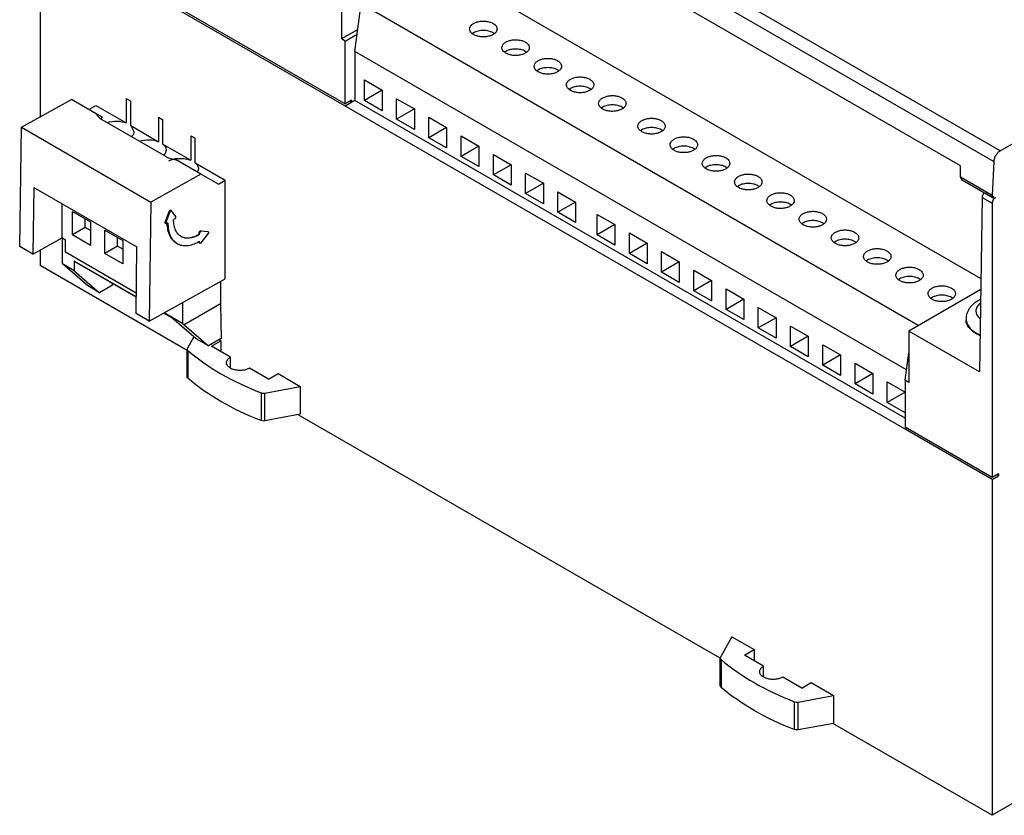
# Model space of a CAD drawing. Header units: millimetres. Extents: x 25 to 197, y 70 to 241.
# Tile 1 of 23: x 25 to 135, y 70 to 159. Entities that reach past the tile are written whole.
import ezdxf

# ---------------------------------------------------------------- set-up
doc = ezdxf.new("R2010")
doc.units = ezdxf.units.MM
doc.header["$LTSCALE"] = 20.234425
doc.layers.get('0').update_dxf_attribs({"linetype": 'CONTINUOUS'})

msp = doc.modelspace()

# ---------------------------------------------------------------- linework, layer by layer
at = {"color": 7, "linetype": 'Continuous'}
for p, q in [((134.69, 144.07), (28.62, 205.3)), ((27.91, 204.12), (133.98, 142.89)), ((130.26, 142.41), (31.41, 199.48)), ((27.73, 168.94), (61.71, 149.32)), ((27.73, 168.7), (27.73, 147.86)), ((61.6, 149.13), (27.73, 168.7)), ((71.5, 165.09), (132.54, 129.85)), ((62.78, 155.16), (63.49, 160.46)), ((125.56, 124.63), (63.49, 160.46)), ((61.3, 159.9), (61.3, 156.54)), ((63.1, 157.54), (61.3, 156.54)), ((61.71, 156.3), (63.04, 157.07)), ((61.71, 156.3), (61.3, 156.54)), ((61.71, 149.32), (61.71, 156.3)), ((62.78, 155.16), (62.78, 149.69)), ((124.24, 119.67), (62.78, 155.16)), ((63.86, 149.69), (63.86, 151.97)), ((63.86, 151.97), (65.84, 150.83)), ((65.84, 150.83), (63.86, 149.69)), ((65.84, 150.83), (65.84, 148.55)), ((134.69, 144.07), (146.87, 151.1)), ((25.66, 146.71), (31.23, 149.81)), ((34, 148.21), (31.23, 149.81)), ((37.34, 149.91), (37.34, 147.18)), ((37.34, 149.91), (37.83, 149.62)), ((37.83, 146.89), (37.83, 149.62)), ((62.41, 149.73), (61.71, 149.32)), ((62.78, 149.69), (61.71, 149.06)), ((62.41, 149.49), (62.2, 149.61)), ((62.41, 149.73), (62.41, 149.47)), ((124.09, 114.29), (62.78, 149.69)), ((65.84, 148.55), (63.86, 149.69)), ((67.45, 147.61), (67.45, 149.89)), ((67.45, 149.89), (69.43, 148.75)), ((33.17, 148.69), (33.95, 149.13)), ((33.95, 149.13), (37.34, 147.18)), ((34.22, 148.08), (34, 148.21)), ((34.22, 147.89), (34.22, 148.08)), ((34.68, 147.82), (34.22, 148.08)), ((124.09, 113.06), (61.6, 149.13)), ((69.43, 148.75), (67.45, 147.61)), ((69.43, 148.75), (69.43, 146.47)), ((34.45, 147.69), (34.68, 147.82)), ((34.6, 147.58), (41.78, 143.43)), ((40.93, 147.83), (40.93, 145.1)), ((40.93, 147.83), (41.42, 147.55)), ((41.42, 144.82), (41.42, 147.55)), ((69.43, 146.47), (67.45, 147.61)), ((71.04, 145.54), (71.04, 147.82)), ((71.04, 147.82), (73.02, 146.68)), ((25.46, 133.42), (25.66, 146.71)), ((25.66, 146.71), (40.09, 138.38)), ((37.83, 146.89), (38.19, 146.23)), ((37.83, 146.89), (40.93, 145.1)), ((73.02, 146.68), (71.04, 145.54)), ((73.02, 146.68), (73.02, 144.4)), ((41.42, 144.82), (44.52, 143.03)), ((44.52, 145.76), (44.52, 143.03)), ((44.52, 145.76), (45.01, 145.48)), ((45.01, 142.75), (45.01, 145.48)), ((73.02, 144.4), (71.04, 145.54)), ((74.64, 143.46), (74.64, 145.75)), ((74.64, 145.75), (76.61, 144.6)), ((41.78, 144.16), (41.67, 143.78)), ((76.61, 144.6), (74.64, 143.46)), ((76.61, 144.6), (76.61, 142.32)), ((45.65, 141.48), (42.88, 143.08)), ((45.01, 142.75), (48.37, 140.81)), ((76.61, 142.32), (74.64, 143.46)), ((78.23, 141.39), (78.23, 143.67)), ((78.23, 143.67), (80.2, 142.53)), ((133.98, 142.89), (133.81, 139.11)), ((45.37, 142.08), (45.26, 141.71)), ((80.2, 142.53), (78.23, 141.39)), ((80.2, 142.53), (80.2, 140.25)), ((81.82, 139.32), (81.82, 141.6)), ((81.82, 141.6), (83.8, 140.46)), ((130.26, 141.16), (130.26, 142.41)), ((45.65, 141.48), (40.09, 138.38)), ((47.6, 140.36), (45.65, 141.48)), ((47.6, 140.36), (48.37, 140.81)), ((48.37, 129.82), (48.37, 140.81)), ((80.2, 140.25), (78.23, 141.39)), ((83.8, 140.46), (81.82, 139.32)), ((83.8, 140.46), (83.8, 138.18)), ((133.81, 139.11), (130.26, 141.16)), ((130.26, 141.16), (130.37, 140.9)), ((130.37, 140.9), (133.92, 138.86)), ((27.04, 140), (26.93, 132.58)), ((27.04, 140), (38.53, 133.37)), ((83.8, 138.18), (81.82, 139.32)), ((85.41, 137.24), (85.41, 139.52)), ((85.41, 139.52), (87.39, 138.38)), ((133.05, 139.52), (133.98, 138.98)), ((40.09, 138.38), (39.89, 125.1)), ((87.39, 138.38), (85.41, 137.24)), ((87.39, 138.38), (87.39, 136.1)), ((132.67, 138.89), (132.38, 119.46)), ((132.67, 138.89), (133.79, 138.24)), ((133.79, 138.24), (133.79, 107.71)), ((133.81, 139.11), (133.92, 138.86)), ((133.92, 138.86), (134.18, 138.88)), ((30.19, 134.39), (30.19, 138.19)), ((31.34, 134.72), (31.34, 137.33)), ((31.34, 137.33), (33.36, 136.17)), ((41.67, 136.15), (42.13, 137.34)), ((42.2, 137.3), (41.74, 136.11)), ((42.2, 137.3), (42.13, 137.34)), ((42.37, 137.42), (42.3, 137.46)), ((42.38, 137.4), (42.37, 137.42)), ((42.85, 136.75), (42.38, 137.4)), ((87.39, 136.1), (85.41, 137.24)), ((32.76, 135.53), (32.76, 136.51)), ((33.36, 136.17), (33.36, 133.55)), ((41.74, 136.11), (41.67, 136.15)), ((41.97, 136.06), (41.83, 135.98)), ((42.75, 136.51), (42.61, 136.43)), ((89.78, 137), (91.76, 135.86)), ((89.78, 134.72), (89.78, 137)), ((32.76, 135.53), (31.34, 134.72)), ((33.36, 135.19), (32.76, 135.53)), ((34.93, 132.64), (34.93, 135.26)), ((34.93, 135.26), (36.95, 134.09)), ((41.75, 135.97), (41.68, 136.01)), ((41.75, 135.97), (41.83, 135.98)), ((45.44, 134.79), (45.44, 134.96)), ((45.51, 134.92), (45.44, 134.96)), ((45.51, 134.75), (45.51, 134.92)), ((45.67, 135.12), (45.6, 135.16)), ((45.6, 135.16), (46.4, 135.09)), ((46.47, 135.04), (45.67, 135.12)), ((46.47, 135.04), (46.4, 135.09)), ((46.4, 135.09), (46.42, 135.08)), ((46.49, 135.04), (46.47, 135.04)), ((91.76, 135.86), (89.78, 134.72)), ((91.76, 135.86), (91.76, 133.58)), ((93.38, 134.93), (95.35, 133.79)), ((93.38, 132.65), (93.38, 134.93)), ((26.93, 132.58), (30.19, 134.39)), ((30.19, 134.39), (30.55, 134.18)), ((30.23, 132.3), (30.23, 134.36)), ((30.55, 132.8), (30.55, 134.18)), ((33.36, 133.55), (31.34, 134.72)), ((36.35, 133.46), (36.35, 134.44)), ((36.95, 134.09), (36.95, 131.48)), ((45.51, 134.75), (45.44, 134.79)), ((45.44, 133.89), (45.44, 134.02)), ((45.47, 133.82), (45.44, 133.89)), ((45.51, 133.85), (45.44, 133.89)), ((45.54, 133.78), (45.47, 133.82)), ((45.51, 133.85), (45.51, 134.02)), ((45.51, 133.85), (45.54, 133.78)), ((45.67, 133.84), (46.47, 134.83)), ((91.76, 133.58), (89.78, 134.72)), ((26.93, 132.58), (25.46, 133.42)), ((27.73, 133.02), (27.73, 131.3)), ((38.45, 128.24), (30.55, 132.8)), ((36.35, 133.46), (34.93, 132.64)), ((36.95, 133.11), (36.35, 133.46)), ((38.42, 125.95), (38.53, 133.37)), ((95.35, 133.79), (93.38, 132.65)), ((95.35, 133.79), (95.35, 131.51)), ((96.97, 132.85), (98.94, 131.71)), ((96.97, 130.57), (96.97, 132.85)), ((30.22, 131.49), (30.23, 132.3)), ((31.54, 131.79), (31.54, 130.73)), ((31.67, 131.68), (31.54, 131.79)), ((38.45, 127.81), (31.54, 131.79)), ((38.45, 127.77), (31.67, 131.68)), ((36.95, 131.48), (34.93, 132.64)), ((95.35, 131.51), (93.38, 132.65)), ((98.94, 131.71), (96.97, 130.57)), ((98.94, 131.71), (98.94, 129.43)), ((44.11, 121.84), (27.73, 131.3)), ((33, 129.07), (30.22, 131.49)), ((31.54, 130.73), (30.22, 131.49)), ((31.54, 130.73), (34.37, 128.28)), ((98.94, 129.43), (96.97, 130.57)), ((100.56, 130.78), (102.53, 129.64)), ((100.56, 128.5), (100.56, 130.78)), ((39.89, 125.1), (48.37, 129.82)), ((47.85, 129.53), (47.85, 127.03)), ((102.53, 129.64), (100.56, 128.5)), ((102.53, 129.64), (102.53, 127.36)), ((34.37, 128.28), (33, 129.07)), ((35.79, 129.1), (34.37, 128.28)), ((35.79, 129.1), (35.79, 129.31)), ((102.53, 127.36), (100.56, 128.5)), ((104.15, 128.71), (106.13, 127.56)), ((104.15, 126.42), (104.15, 128.71)), ((132.52, 128.64), (124.5, 124.01)), ((106.13, 127.56), (104.15, 126.42)), ((106.13, 127.56), (106.13, 125.28)), ((42.67, 126.65), (42.69, 126.63)), ((42.69, 126.63), (42.69, 126.66)), ((43.6, 127.16), (43.6, 124.83)), ((47.85, 127.03), (43.77, 124.68)), ((47.85, 127.03), (47.89, 123.17)), ((106.13, 125.28), (104.15, 126.42)), ((107.74, 126.63), (109.72, 125.49)), ((107.74, 124.35), (107.74, 126.63)), ((39.89, 125.1), (38.42, 125.95)), ((42.42, 125.48), (41.51, 126)), ((43.6, 124.83), (41.54, 126.02)), ((45.12, 123.14), (42.42, 125.48)), ((109.72, 125.49), (107.74, 124.35)), ((109.72, 125.49), (109.72, 123.21)), ((130.89, 125.34), (130.89, 125.26)), ((43.6, 124.83), (43.77, 124.68)), ((43.77, 124.68), (46.48, 122.35)), ((109.72, 123.21), (107.74, 124.35)), ((111.34, 124.56), (113.31, 123.42)), ((111.34, 122.28), (111.34, 124.56)), ((132.38, 119.46), (124.5, 124.01)), ((124.5, 124.01), (124.5, 118.28)), ((44.85, 123.37), (44.14, 122.09)), ((46.48, 122.35), (45.12, 123.14)), ((47.89, 123.17), (46.48, 122.35)), ((46.82, 122.32), (47.88, 122.93)), ((47.68, 123.05), (47.88, 122.93)), ((47.88, 122.93), (47.88, 121.71)), ((113.31, 123.42), (111.34, 122.28)), ((113.31, 123.42), (113.31, 121.14)), ((44.14, 122.09), (44.11, 122)), ((44.11, 118.9), (44.11, 122)), ((44.2, 121.84), (44.2, 118.74)), ((48.94, 121.1), (46.82, 122.32)), ((113.31, 121.14), (111.34, 122.28)), ((114.93, 122.48), (116.9, 121.34)), ((114.93, 120.2), (114.93, 122.48)), ((48.94, 119.89), (48.94, 121.1)), ((116.9, 121.34), (114.93, 120.2)), ((116.9, 121.34), (116.9, 119.06)), ((124.09, 118.52), (124.5, 121.59)), ((53.18, 118.65), (51.06, 119.87)), ((116.9, 119.06), (114.93, 120.2)), ((118.52, 120.41), (120.5, 119.27)), ((118.52, 118.13), (118.52, 120.41)), ((53.18, 118.65), (54.24, 119.26)), ((54.24, 119.26), (56.72, 117.83)), ((120.5, 119.27), (118.52, 118.13)), ((120.5, 119.27), (120.5, 116.99)), ((124.5, 118.28), (124.09, 118.52)), ((124.09, 118.52), (124.09, 113.31)), ((52.78, 117.1), (56.72, 117.83)), ((56.72, 117.83), (56.72, 114.73)), ((120.5, 116.99), (118.52, 118.13)), ((122.11, 118.34), (124.09, 117.2)), ((122.11, 116.05), (122.11, 118.34)), ((52.35, 117.13), (52.35, 114.03)), ((52.78, 114), (52.78, 117.1)), ((124.09, 117.2), (122.11, 116.05)), ((124.09, 114.91), (122.11, 116.05)), ((56.72, 114.73), (52.78, 114)), ((103.49, 87.56), (56.5, 114.69)), ((133.79, 107.71), (124.09, 113.31)), ((124.3, 113.19), (124.09, 113.06)), ((133.79, 107.46), (124.09, 113.06)), ((134.5, 108.11), (133.79, 107.71)), ((133.79, 107.46), (134.5, 107.87)), ((134.5, 107.87), (134.29, 107.99)), ((134.5, 108.11), (134.5, 107.87)), ((133.79, 107.46), (133.79, 70.07)), ((104.8, 89.95), (103.54, 87.67)), ((104.8, 89.95), (107.28, 88.52)), ((106.21, 87.91), (107.28, 88.52)), ((108.34, 86.68), (106.21, 87.91)), ((107.28, 88.52), (107.28, 87.29)), ((103.54, 87.67), (103.51, 87.59)), ((103.51, 84.48), (103.51, 87.59)), ((103.6, 87.42), (103.6, 84.32)), ((108.34, 85.47), (108.34, 86.68)), ((112.58, 84.23), (110.46, 85.46)), ((112.58, 84.23), (113.64, 84.84)), ((113.64, 84.84), (116.11, 83.42)), ((112.18, 82.68), (116.11, 83.42)), ((116.11, 83.42), (116.11, 80.31)), ((111.74, 82.72), (111.74, 79.62)), ((112.18, 79.58), (112.18, 82.68)), ((116.11, 80.31), (112.18, 79.58)), ((133.79, 70.07), (116.06, 80.3)), ((152.71, 80.99), (133.79, 70.07))]:
    msp.add_line(p, q, dxfattribs=at)
for centre, radius, start, end in [((76.61, 156.22), 1.17, 126.604, 127.904), ((80.2, 154.14), 1.17, 126.604, 127.904), ((83.79, 152.07), 1.17, 126.604, 127.904), ((87.38, 150), 1.17, 126.604, 127.904), ((90.98, 147.92), 1.17, 126.604, 127.904), ((95.35, 145.4), 1.17, 126.604, 127.904), ((40.87, 144.26), 0.935, 323.3426, 328.9611), ((98.94, 143.32), 1.17, 126.604, 127.904), ((43.34, 140.09), 3.15, 99.086, 101.7819), ((102.53, 141.25), 1.17, 126.604, 127.904), ((106.12, 139.18), 1.17, 126.604, 127.904), ((109.71, 137.1), 1.17, 126.604, 127.904), ((113.31, 135.03), 1.17, 126.604, 127.904), ((43.19, 137.96), 4.58, 299.2517, 300.0523), ((43.15, 138.03), 4.65, 300.0513, 300.4987), ((116.9, 132.96), 1.17, 126.604, 127.904), ((120.49, 130.88), 1.17, 126.604, 127.904), ((124.08, 128.81), 1.17, 126.604, 127.904), ((127.67, 126.73), 1.17, 126.604, 127.904), ((134.11, 124.09), 3.79, 115.1332, 119.9563), ((133.62, 125.72), 1.81, 129.6002, 132.8434), ((132.14, 125.34), 1.25, 179.9832, 187.0581)]:
    msp.add_arc(centre, radius, start, end, dxfattribs=at)
for centre, major_axis, ratio, start_param, end_param in [((36.18, 148.46), (2.23, -0.03), 0.567179, -2.915517, -2.347763), ((43.36, 144.31), (2.23, -0.03), 0.567179, -2.347763, -1.78001), ((133.03, 139.09), (0.256, 0.429), 0.56719, 1.041238, 2.364609)]:
    msp.add_ellipse(centre, major_axis=major_axis, ratio=ratio, start_param=start_param, end_param=end_param, dxfattribs=at)
for points, knots in [([(75.59, 157.65), (75.59, 157.74), (75.64, 157.93), (75.85, 158.16), (76.16, 158.35), (76.54, 158.48), (76.97, 158.54), (77.41, 158.53), (77.82, 158.44), (78.08, 158.34), (78.19, 158.27)], [0, 0, 0, 0, 0.086924, 0.186394, 0.303787, 0.437597, 0.582095, 0.72938, 0.871202, 1, 1, 1, 1]), ([(78.19, 158.27), (78.26, 158.23), (78.38, 158.15), (78.53, 158), (78.62, 157.83), (78.64, 157.71), (78.64, 157.65)], [0, 0, 0, 0, 0.289399, 0.54913, 0.782315, 1, 1, 1, 1]), ([(76.04, 157.03), (75.97, 157.07), (75.85, 157.15), (75.7, 157.3), (75.61, 157.47), (75.59, 157.59), (75.59, 157.65)], [0, 0, 0, 0, 0.289399, 0.54913, 0.782315, 1, 1, 1, 1]), ([(76.04, 157.23), (76.03, 157.23), (75.98, 157.2), (75.94, 157.17), (75.91, 157.15)], [0, 0, 0, 0, 0.255795, 1, 1, 1, 1]), ([(78.64, 157.65), (78.64, 157.56), (78.59, 157.37), (78.38, 157.14), (78.07, 156.95), (77.69, 156.82), (77.26, 156.76), (76.82, 156.77), (76.41, 156.86), (76.15, 156.96), (76.04, 157.03)], [0, 0, 0, 0, 0.086924, 0.186394, 0.303787, 0.437597, 0.582095, 0.72938, 0.871202, 1, 1, 1, 1]), ([(78.19, 157.23), (78.04, 157.32), (77.68, 157.45), (77.12, 157.51), (76.55, 157.45), (76.19, 157.32), (76.04, 157.23)], [0, 0, 0, 0, 0.237253, 0.500001, 0.762748, 1, 1, 1, 1]), ([(78.35, 157.13), (78.34, 157.14), (78.29, 157.18), (78.23, 157.21), (78.19, 157.23)], [0, 0, 0, 0, 0.242612, 1, 1, 1, 1]), ([(79.18, 155.58), (79.18, 155.66), (79.24, 155.85), (79.44, 156.09), (79.75, 156.28), (80.13, 156.4), (80.56, 156.46), (81, 156.45), (81.42, 156.37), (81.67, 156.26), (81.78, 156.2)], [0, 0, 0, 0, 0.086924, 0.186394, 0.303787, 0.437597, 0.582095, 0.72938, 0.871202, 1, 1, 1, 1]), ([(81.78, 156.2), (81.85, 156.16), (81.97, 156.08), (82.12, 155.92), (82.21, 155.75), (82.23, 155.63), (82.23, 155.58)], [0, 0, 0, 0, 0.289399, 0.54913, 0.782315, 1, 1, 1, 1]), ([(79.63, 154.95), (79.56, 154.99), (79.44, 155.08), (79.3, 155.23), (79.2, 155.4), (79.18, 155.52), (79.18, 155.58)], [0, 0, 0, 0, 0.289399, 0.54913, 0.782315, 1, 1, 1, 1]), ([(79.63, 155.16), (79.62, 155.15), (79.58, 155.13), (79.53, 155.1), (79.5, 155.08)], [0, 0, 0, 0, 0.255795, 1, 1, 1, 1]), ([(82.23, 155.58), (82.23, 155.49), (82.18, 155.3), (81.97, 155.06), (81.66, 154.88), (81.28, 154.75), (80.85, 154.69), (80.41, 154.7), (80, 154.78), (79.74, 154.89), (79.63, 154.95)], [0, 0, 0, 0, 0.086924, 0.186394, 0.303787, 0.437597, 0.582095, 0.72938, 0.871202, 1, 1, 1, 1]), ([(81.78, 155.16), (81.63, 155.25), (81.28, 155.38), (80.71, 155.44), (80.14, 155.38), (79.78, 155.25), (79.63, 155.16)], [0, 0, 0, 0, 0.237253, 0.500001, 0.762748, 1, 1, 1, 1]), ([(81.94, 155.05), (81.93, 155.06), (81.88, 155.1), (81.83, 155.14), (81.78, 155.16)], [0, 0, 0, 0, 0.242612, 1, 1, 1, 1]), ([(82.78, 153.5), (82.78, 153.59), (82.83, 153.78), (83.04, 154.02), (83.34, 154.2), (83.72, 154.33), (84.15, 154.39), (84.59, 154.38), (85.01, 154.29), (85.26, 154.19), (85.38, 154.12)], [0, 0, 0, 0, 0.086924, 0.186394, 0.303787, 0.437597, 0.582095, 0.72938, 0.871202, 1, 1, 1, 1]), ([(85.38, 154.12), (85.44, 154.09), (85.57, 154), (85.71, 153.85), (85.8, 153.68), (85.82, 153.56), (85.82, 153.5)], [0, 0, 0, 0, 0.289399, 0.54913, 0.782315, 1, 1, 1, 1]), ([(83.22, 152.88), (83.15, 152.92), (83.03, 153), (82.89, 153.15), (82.8, 153.32), (82.78, 153.44), (82.78, 153.5)], [0, 0, 0, 0, 0.289399, 0.54913, 0.782315, 1, 1, 1, 1]), ([(83.22, 153.09), (83.21, 153.08), (83.17, 153.06), (83.13, 153.03), (83.1, 153.01)], [0, 0, 0, 0, 0.255795, 1, 1, 1, 1]), ([(85.82, 153.5), (85.82, 153.41), (85.77, 153.22), (85.56, 152.99), (85.26, 152.8), (84.87, 152.67), (84.45, 152.61), (84.01, 152.63), (83.59, 152.71), (83.33, 152.81), (83.22, 152.88)], [0, 0, 0, 0, 0.086924, 0.186394, 0.303787, 0.437597, 0.582095, 0.72938, 0.871202, 1, 1, 1, 1]), ([(85.38, 153.09), (85.22, 153.18), (84.87, 153.3), (84.3, 153.37), (83.73, 153.3), (83.37, 153.18), (83.22, 153.09)], [0, 0, 0, 0, 0.237253, 0.500001, 0.762748, 1, 1, 1, 1]), ([(85.53, 152.98), (85.52, 152.99), (85.47, 153.03), (85.42, 153.06), (85.38, 153.09)], [0, 0, 0, 0, 0.242612, 1, 1, 1, 1]), ([(86.37, 151.43), (86.37, 151.52), (86.42, 151.71), (86.63, 151.94), (86.93, 152.13), (87.32, 152.26), (87.74, 152.32), (88.18, 152.3), (88.6, 152.22), (88.86, 152.12), (88.97, 152.05)], [0, 0, 0, 0, 0.086924, 0.186394, 0.303787, 0.437597, 0.582095, 0.72938, 0.871202, 1, 1, 1, 1]), ([(86.81, 150.81), (86.75, 150.84), (86.63, 150.93), (86.48, 151.08), (86.39, 151.25), (86.37, 151.37), (86.37, 151.43)], [0, 0, 0, 0, 0.289399, 0.54913, 0.782315, 1, 1, 1, 1]), ([(89.42, 151.43), (89.42, 151.34), (89.36, 151.15), (89.16, 150.91), (88.85, 150.73), (88.47, 150.6), (88.04, 150.54), (87.6, 150.55), (87.18, 150.64), (86.93, 150.74), (86.81, 150.81)], [0, 0, 0, 0, 0.086924, 0.186394, 0.303787, 0.437597, 0.582095, 0.72938, 0.871202, 1, 1, 1, 1]), ([(88.97, 152.05), (89.04, 152.01), (89.16, 151.93), (89.3, 151.78), (89.39, 151.61), (89.42, 151.49), (89.42, 151.43)], [0, 0, 0, 0, 0.289399, 0.54913, 0.782315, 1, 1, 1, 1]), ([(86.81, 151.01), (86.8, 151.01), (86.76, 150.98), (86.72, 150.95), (86.69, 150.93)], [0, 0, 0, 0, 0.255795, 1, 1, 1, 1]), ([(88.97, 151.01), (88.82, 151.1), (88.46, 151.23), (87.89, 151.29), (87.32, 151.23), (86.97, 151.1), (86.81, 151.01)], [0, 0, 0, 0, 0.237253, 0.500001, 0.762748, 1, 1, 1, 1]), ([(89.13, 150.91), (89.11, 150.92), (89.06, 150.95), (89.01, 150.99), (88.97, 151.01)], [0, 0, 0, 0, 0.242612, 1, 1, 1, 1]), ([(89.96, 149.35), (89.96, 149.44), (90.01, 149.63), (90.22, 149.87), (90.53, 150.05), (90.91, 150.18), (91.34, 150.24), (91.78, 150.23), (92.19, 150.15), (92.45, 150.04), (92.56, 149.98)], [0, 0, 0, 0, 0.086924, 0.186394, 0.303787, 0.437597, 0.582095, 0.72938, 0.871202, 1, 1, 1, 1]), ([(90.41, 148.73), (90.34, 148.77), (90.22, 148.85), (90.07, 149.01), (89.98, 149.18), (89.96, 149.3), (89.96, 149.35)], [0, 0, 0, 0, 0.289399, 0.54913, 0.782315, 1, 1, 1, 1]), ([(93.01, 149.35), (93.01, 149.27), (92.95, 149.08), (92.75, 148.84), (92.44, 148.65), (92.06, 148.53), (91.63, 148.47), (91.19, 148.48), (90.77, 148.56), (90.52, 148.67), (90.41, 148.73)], [0, 0, 0, 0, 0.086924, 0.186394, 0.303787, 0.437597, 0.582095, 0.72938, 0.871202, 1, 1, 1, 1]), ([(92.56, 148.94), (92.41, 149.03), (92.05, 149.16), (91.48, 149.22), (90.91, 149.16), (90.56, 149.03), (90.41, 148.94)], [0, 0, 0, 0, 0.237253, 0.500001, 0.762748, 1, 1, 1, 1]), ([(92.56, 149.98), (92.63, 149.94), (92.75, 149.85), (92.89, 149.7), (92.99, 149.53), (93.01, 149.41), (93.01, 149.35)], [0, 0, 0, 0, 0.289399, 0.54913, 0.782315, 1, 1, 1, 1]), ([(90.41, 148.94), (90.39, 148.93), (90.35, 148.91), (90.31, 148.88), (90.28, 148.86)], [0, 0, 0, 0, 0.255795, 1, 1, 1, 1]), ([(92.72, 148.83), (92.71, 148.84), (92.66, 148.88), (92.6, 148.92), (92.56, 148.94)], [0, 0, 0, 0, 0.242612, 1, 1, 1, 1]), ([(35.22, 147.24), (35.57, 147.35), (36.29, 147.44), (37.01, 147.31), (37.34, 147.18)], [0, 0, 0, 0, 0.504955, 1, 1, 1, 1]), ([(94.33, 146.83), (94.33, 146.92), (94.38, 147.11), (94.59, 147.35), (94.9, 147.53), (95.28, 147.66), (95.71, 147.72), (96.15, 147.71), (96.56, 147.62), (96.82, 147.52), (96.93, 147.45)], [0, 0, 0, 0, 0.086924, 0.186394, 0.303787, 0.437597, 0.582095, 0.72938, 0.871202, 1, 1, 1, 1]), ([(96.93, 147.45), (97, 147.41), (97.12, 147.33), (97.26, 147.18), (97.36, 147.01), (97.38, 146.89), (97.38, 146.83)], [0, 0, 0, 0, 0.289399, 0.54913, 0.782315, 1, 1, 1, 1]), ([(38.19, 146.23), (38.19, 146.13), (38.14, 145.93), (38.02, 145.75), (37.94, 145.68)], [0, 0, 0, 0, 0.473916, 1, 1, 1, 1]), ([(94.78, 146.21), (94.71, 146.25), (94.59, 146.33), (94.44, 146.48), (94.35, 146.65), (94.33, 146.77), (94.33, 146.83)], [0, 0, 0, 0, 0.289399, 0.54913, 0.782315, 1, 1, 1, 1]), ([(94.78, 146.42), (94.76, 146.41), (94.72, 146.38), (94.68, 146.36), (94.65, 146.33)], [0, 0, 0, 0, 0.255795, 1, 1, 1, 1]), ([(97.38, 146.83), (97.38, 146.74), (97.32, 146.55), (97.12, 146.32), (96.81, 146.13), (96.43, 146), (96, 145.94), (95.56, 145.96), (95.14, 146.04), (94.89, 146.14), (94.78, 146.21)], [0, 0, 0, 0, 0.086924, 0.186394, 0.303787, 0.437597, 0.582095, 0.72938, 0.871202, 1, 1, 1, 1]), ([(96.93, 146.42), (96.78, 146.5), (96.42, 146.63), (95.85, 146.7), (95.28, 146.63), (94.93, 146.5), (94.78, 146.42)], [0, 0, 0, 0, 0.237253, 0.500001, 0.762748, 1, 1, 1, 1]), ([(97.09, 146.31), (97.08, 146.32), (97.03, 146.36), (96.97, 146.39), (96.93, 146.42)], [0, 0, 0, 0, 0.242612, 1, 1, 1, 1]), ([(38.82, 145.17), (39.16, 145.28), (39.88, 145.36), (40.6, 145.24), (40.93, 145.1)], [0, 0, 0, 0, 0.504955, 1, 1, 1, 1]), ([(41.42, 144.82), (41.53, 144.73), (41.71, 144.54), (41.78, 144.28), (41.78, 144.16)], [0, 0, 0, 0, 0.535646, 1, 1, 1, 1]), ([(97.92, 144.76), (97.92, 144.85), (97.97, 145.04), (98.18, 145.27), (98.49, 145.46), (98.87, 145.59), (99.3, 145.65), (99.74, 145.63), (100.16, 145.55), (100.41, 145.44), (100.52, 145.38)], [0, 0, 0, 0, 0.086924, 0.186394, 0.303787, 0.437597, 0.582095, 0.72938, 0.871202, 1, 1, 1, 1]), ([(100.52, 145.38), (100.59, 145.34), (100.71, 145.26), (100.86, 145.11), (100.95, 144.94), (100.97, 144.82), (100.97, 144.76)], [0, 0, 0, 0, 0.289399, 0.54913, 0.782315, 1, 1, 1, 1]), ([(41.62, 143.7), (41.6, 143.68), (41.57, 143.64), (41.54, 143.61), (41.53, 143.6)], [0, 0, 0, 0, 0.744322, 1, 1, 1, 1]), ([(98.37, 144.14), (98.3, 144.17), (98.18, 144.26), (98.03, 144.41), (97.94, 144.58), (97.92, 144.7), (97.92, 144.76)], [0, 0, 0, 0, 0.289399, 0.54913, 0.782315, 1, 1, 1, 1]), ([(98.37, 144.34), (98.36, 144.34), (98.31, 144.31), (98.27, 144.28), (98.24, 144.26)], [0, 0, 0, 0, 0.255795, 1, 1, 1, 1]), ([(100.97, 144.76), (100.97, 144.67), (100.92, 144.48), (100.71, 144.24), (100.4, 144.06), (100.02, 143.93), (99.59, 143.87), (99.15, 143.88), (98.74, 143.96), (98.48, 144.07), (98.37, 144.14)], [0, 0, 0, 0, 0.086924, 0.186394, 0.303787, 0.437597, 0.582095, 0.72938, 0.871202, 1, 1, 1, 1]), ([(100.52, 144.34), (100.37, 144.43), (100.01, 144.56), (99.45, 144.62), (98.88, 144.56), (98.52, 144.43), (98.37, 144.34)], [0, 0, 0, 0, 0.237253, 0.500001, 0.762748, 1, 1, 1, 1]), ([(100.68, 144.24), (100.67, 144.25), (100.62, 144.28), (100.56, 144.32), (100.52, 144.34)], [0, 0, 0, 0, 0.242612, 1, 1, 1, 1]), ([(134.69, 144.07), (134.59, 144.01), (134.4, 143.86), (134.19, 143.57), (134.03, 143.24), (133.98, 143), (133.98, 142.89)], [0, 0, 0, 0, 0.235736, 0.496791, 0.759583, 1, 1, 1, 1]), ([(42.07, 142.96), (42.12, 142.98), (42.32, 143.07), (42.53, 143.14), (42.69, 143.17)], [0, 0, 0, 0, 0.237965, 1, 1, 1, 1]), ([(42.84, 143.2), (42.87, 143.2), (43.02, 143.22), (43.16, 143.23), (43.27, 143.24)], [0, 0, 0, 0, 0.247643, 1, 1, 1, 1]), ([(43.27, 143.24), (43.49, 143.24), (43.92, 143.22), (44.33, 143.11), (44.52, 143.03)], [0, 0, 0, 0, 0.515466, 1, 1, 1, 1]), ([(45.01, 142.75), (45.12, 142.66), (45.3, 142.46), (45.37, 142.2), (45.37, 142.08)], [0, 0, 0, 0, 0.535646, 1, 1, 1, 1]), ([(101.51, 142.68), (101.51, 142.77), (101.57, 142.96), (101.77, 143.2), (102.08, 143.38), (102.46, 143.51), (102.89, 143.57), (103.33, 143.56), (103.75, 143.48), (104, 143.37), (104.12, 143.31)], [0, 0, 0, 0, 0.086924, 0.186394, 0.303787, 0.437597, 0.582095, 0.72938, 0.871202, 1, 1, 1, 1]), ([(101.96, 142.06), (101.89, 142.1), (101.77, 142.18), (101.63, 142.34), (101.54, 142.5), (101.51, 142.63), (101.51, 142.68)], [0, 0, 0, 0, 0.289399, 0.54913, 0.782315, 1, 1, 1, 1]), ([(104.56, 142.68), (104.56, 142.6), (104.51, 142.41), (104.3, 142.17), (104, 141.98), (103.61, 141.86), (103.19, 141.8), (102.74, 141.81), (102.33, 141.89), (102.07, 142), (101.96, 142.06)], [0, 0, 0, 0, 0.086924, 0.186394, 0.303787, 0.437597, 0.582095, 0.72938, 0.871202, 1, 1, 1, 1]), ([(104.12, 143.31), (104.18, 143.27), (104.3, 143.18), (104.45, 143.03), (104.54, 142.86), (104.56, 142.74), (104.56, 142.68)], [0, 0, 0, 0, 0.289399, 0.54913, 0.782315, 1, 1, 1, 1]), ([(101.96, 142.27), (101.95, 142.26), (101.91, 142.24), (101.86, 142.21), (101.83, 142.19)], [0, 0, 0, 0, 0.255795, 1, 1, 1, 1]), ([(104.12, 142.27), (103.96, 142.36), (103.61, 142.49), (103.04, 142.55), (102.47, 142.49), (102.11, 142.36), (101.96, 142.27)], [0, 0, 0, 0, 0.237253, 0.500001, 0.762748, 1, 1, 1, 1]), ([(104.27, 142.16), (104.26, 142.17), (104.21, 142.21), (104.16, 142.24), (104.12, 142.27)], [0, 0, 0, 0, 0.242612, 1, 1, 1, 1]), ([(105.11, 140.61), (105.11, 140.7), (105.16, 140.89), (105.37, 141.12), (105.67, 141.31), (106.05, 141.44), (106.48, 141.5), (106.92, 141.49), (107.34, 141.4), (107.59, 141.3), (107.71, 141.23)], [0, 0, 0, 0, 0.086924, 0.186394, 0.303787, 0.437597, 0.582095, 0.72938, 0.871202, 1, 1, 1, 1]), ([(105.55, 139.99), (105.49, 140.03), (105.36, 140.11), (105.22, 140.26), (105.13, 140.43), (105.11, 140.55), (105.11, 140.61)], [0, 0, 0, 0, 0.289399, 0.54913, 0.782315, 1, 1, 1, 1]), ([(108.15, 140.61), (108.15, 140.52), (108.1, 140.33), (107.89, 140.1), (107.59, 139.91), (107.21, 139.78), (106.78, 139.72), (106.34, 139.73), (105.92, 139.82), (105.67, 139.92), (105.55, 139.99)], [0, 0, 0, 0, 0.086924, 0.186394, 0.303787, 0.437597, 0.582095, 0.72938, 0.871202, 1, 1, 1, 1]), ([(107.71, 140.19), (107.55, 140.28), (107.2, 140.41), (106.63, 140.47), (106.06, 140.41), (105.71, 140.28), (105.55, 140.19)], [0, 0, 0, 0, 0.237253, 0.500001, 0.762748, 1, 1, 1, 1]), ([(107.71, 141.23), (107.77, 141.19), (107.9, 141.11), (108.04, 140.96), (108.13, 140.79), (108.15, 140.67), (108.15, 140.61)], [0, 0, 0, 0, 0.289399, 0.54913, 0.782315, 1, 1, 1, 1]), ([(105.55, 140.19), (105.54, 140.19), (105.5, 140.16), (105.46, 140.13), (105.43, 140.11)], [0, 0, 0, 0, 0.255795, 1, 1, 1, 1]), ([(107.86, 140.09), (107.85, 140.1), (107.8, 140.14), (107.75, 140.17), (107.71, 140.19)], [0, 0, 0, 0, 0.242612, 1, 1, 1, 1]), ([(108.7, 138.54), (108.7, 138.62), (108.75, 138.81), (108.96, 139.05), (109.26, 139.24), (109.65, 139.36), (110.07, 139.42), (110.52, 139.41), (110.93, 139.33), (111.19, 139.22), (111.3, 139.16)], [0, 0, 0, 0, 0.086924, 0.186394, 0.303787, 0.437597, 0.582095, 0.72938, 0.871202, 1, 1, 1, 1]), ([(109.14, 137.91), (109.08, 137.95), (108.96, 138.04), (108.81, 138.19), (108.72, 138.36), (108.7, 138.48), (108.7, 138.54)], [0, 0, 0, 0, 0.289399, 0.54913, 0.782315, 1, 1, 1, 1]), ([(111.75, 138.54), (111.75, 138.45), (111.69, 138.26), (111.49, 138.02), (111.18, 137.84), (110.8, 137.71), (110.37, 137.65), (109.93, 137.66), (109.51, 137.74), (109.26, 137.85), (109.14, 137.91)], [0, 0, 0, 0, 0.086924, 0.186394, 0.303787, 0.437597, 0.582095, 0.72938, 0.871202, 1, 1, 1, 1]), ([(111.3, 138.12), (111.15, 138.21), (110.79, 138.34), (110.22, 138.4), (109.65, 138.34), (109.3, 138.21), (109.14, 138.12)], [0, 0, 0, 0, 0.237253, 0.500001, 0.762748, 1, 1, 1, 1]), ([(111.3, 139.16), (111.37, 139.12), (111.49, 139.04), (111.63, 138.88), (111.72, 138.71), (111.75, 138.59), (111.75, 138.54)], [0, 0, 0, 0, 0.289399, 0.54913, 0.782315, 1, 1, 1, 1]), ([(134.03, 138.76), (133.96, 138.69), (133.84, 138.53), (133.79, 138.34), (133.79, 138.24)], [0, 0, 0, 0, 0.51741, 1, 1, 1, 1]), ([(134.18, 138.88), (134.16, 138.87), (134.11, 138.84), (134.06, 138.8), (134.03, 138.76)], [0, 0, 0, 0, 0.233845, 1, 1, 1, 1]), ([(42.13, 137.34), (42.14, 137.36), (42.16, 137.4), (42.2, 137.44), (42.25, 137.47), (42.28, 137.47), (42.3, 137.46)], [0, 0, 0, 0, 0.300683, 0.584054, 0.817204, 1, 1, 1, 1]), ([(42.37, 137.42), (42.35, 137.43), (42.32, 137.43), (42.27, 137.4), (42.23, 137.36), (42.21, 137.32), (42.2, 137.3)], [0, 0, 0, 0, 0.182796, 0.415946, 0.699317, 1, 1, 1, 1]), ([(109.14, 138.12), (109.13, 138.11), (109.09, 138.09), (109.05, 138.06), (109.02, 138.04)], [0, 0, 0, 0, 0.255795, 1, 1, 1, 1]), ([(111.46, 138.01), (111.44, 138.02), (111.39, 138.06), (111.34, 138.1), (111.3, 138.12)], [0, 0, 0, 0, 0.242612, 1, 1, 1, 1]), ([(112.29, 136.46), (112.29, 136.55), (112.34, 136.74), (112.55, 136.98), (112.86, 137.16), (113.24, 137.29), (113.67, 137.35), (114.11, 137.34), (114.52, 137.25), (114.78, 137.15), (114.89, 137.08)], [0, 0, 0, 0, 0.086924, 0.186394, 0.303787, 0.437597, 0.582095, 0.72938, 0.871202, 1, 1, 1, 1]), ([(41.67, 136.02), (41.66, 136.03), (41.65, 136.07), (41.66, 136.12), (41.67, 136.15)], [0, 0, 0, 0, 0.20491, 1, 1, 1, 1]), ([(41.74, 136.11), (41.73, 136.08), (41.71, 136.03), (41.74, 135.98), (41.75, 135.97)], [0, 0, 0, 0, 0.584583, 1, 1, 1, 1]), ([(41.97, 136.06), (41.97, 135.8), (42.01, 135.32), (42.2, 134.65), (42.52, 134.11), (42.83, 133.85), (43, 133.75)], [0, 0, 0, 0, 0.290273, 0.549876, 0.78277, 1, 1, 1, 1]), ([(43.45, 134.53), (43.31, 134.61), (43.06, 134.82), (42.79, 135.27), (42.64, 135.82), (42.61, 136.22), (42.61, 136.43)], [0, 0, 0, 0, 0.217106, 0.449949, 0.7096, 1, 1, 1, 1]), ([(42.75, 136.51), (42.77, 136.52), (42.81, 136.56), (42.86, 136.63), (42.87, 136.71), (42.85, 136.75)], [0, 0, 0, 0, 0.261635, 0.548042, 1, 1, 1, 1]), ([(112.74, 135.84), (112.67, 135.88), (112.55, 135.96), (112.4, 136.11), (112.31, 136.28), (112.29, 136.4), (112.29, 136.46)], [0, 0, 0, 0, 0.289399, 0.54913, 0.782315, 1, 1, 1, 1]), ([(112.74, 136.05), (112.73, 136.04), (112.68, 136.02), (112.64, 135.99), (112.61, 135.97)], [0, 0, 0, 0, 0.255795, 1, 1, 1, 1]), ([(115.34, 136.46), (115.34, 136.37), (115.29, 136.18), (115.08, 135.95), (114.77, 135.76), (114.39, 135.63), (113.96, 135.57), (113.52, 135.59), (113.1, 135.67), (112.85, 135.77), (112.74, 135.84)], [0, 0, 0, 0, 0.086924, 0.186394, 0.303787, 0.437597, 0.582095, 0.72938, 0.871202, 1, 1, 1, 1]), ([(114.89, 136.05), (114.74, 136.14), (114.38, 136.26), (113.81, 136.33), (113.25, 136.26), (112.89, 136.14), (112.74, 136.05)], [0, 0, 0, 0, 0.237253, 0.500001, 0.762748, 1, 1, 1, 1]), ([(114.89, 137.08), (114.96, 137.05), (115.08, 136.96), (115.23, 136.81), (115.32, 136.64), (115.34, 136.52), (115.34, 136.46)], [0, 0, 0, 0, 0.289399, 0.54913, 0.782315, 1, 1, 1, 1]), ([(115.05, 135.94), (115.04, 135.95), (114.99, 135.99), (114.93, 136.02), (114.89, 136.05)], [0, 0, 0, 0, 0.242612, 1, 1, 1, 1]), ([(42.93, 133.79), (42.77, 133.88), (42.47, 134.14), (42.15, 134.65), (41.95, 135.29), (41.91, 135.75), (41.9, 136)], [0, 0, 0, 0, 0.218585, 0.452036, 0.711056, 1, 1, 1, 1]), ([(45.44, 134.96), (45.44, 134.98), (45.45, 135.03), (45.49, 135.11), (45.56, 135.16), (45.6, 135.16)], [0, 0, 0, 0, 0.261641, 0.548048, 1, 1, 1, 1]), ([(45.67, 135.12), (45.63, 135.12), (45.56, 135.07), (45.52, 134.99), (45.51, 134.94), (45.51, 134.92)], [0, 0, 0, 0, 0.451952, 0.738359, 1, 1, 1, 1]), ([(46.47, 134.83), (46.48, 134.85), (46.51, 134.89), (46.52, 134.95), (46.52, 135), (46.5, 135.03), (46.49, 135.04)], [0, 0, 0, 0, 0.300682, 0.584054, 0.817204, 1, 1, 1, 1]), ([(115.88, 134.39), (115.88, 134.48), (115.94, 134.67), (116.14, 134.9), (116.45, 135.09), (116.83, 135.22), (117.26, 135.28), (117.7, 135.26), (118.12, 135.18), (118.37, 135.08), (118.48, 135.01)], [0, 0, 0, 0, 0.086924, 0.186394, 0.303787, 0.437597, 0.582095, 0.72938, 0.871202, 1, 1, 1, 1]), ([(118.48, 135.01), (118.55, 134.97), (118.67, 134.89), (118.82, 134.74), (118.91, 134.57), (118.93, 134.45), (118.93, 134.39)], [0, 0, 0, 0, 0.289399, 0.54913, 0.782315, 1, 1, 1, 1]), ([(43, 133.75), (43.16, 133.66), (43.53, 133.52), (44.14, 133.5), (44.79, 133.65), (45.21, 133.85), (45.42, 133.97)], [0, 0, 0, 0, 0.218589, 0.45204, 0.711059, 1, 1, 1, 1]), ([(43.45, 134.53), (43.58, 134.47), (43.89, 134.37), (44.39, 134.38), (44.92, 134.52), (45.27, 134.69), (45.44, 134.79)], [0, 0, 0, 0, 0.217132, 0.450884, 0.710794, 1, 1, 1, 1]), ([(45.51, 134.75), (45.33, 134.65), (44.97, 134.47), (44.42, 134.33), (43.9, 134.34), (43.58, 134.45), (43.45, 134.53)], [0, 0, 0, 0, 0.290398, 0.550049, 0.782893, 1, 1, 1, 1]), ([(45.54, 133.78), (45.56, 133.77), (45.61, 133.78), (45.65, 133.81), (45.67, 133.84)], [0, 0, 0, 0, 0.415418, 1, 1, 1, 1]), ([(116.33, 133.77), (116.26, 133.8), (116.14, 133.89), (116, 134.04), (115.9, 134.21), (115.88, 134.33), (115.88, 134.39)], [0, 0, 0, 0, 0.289399, 0.54913, 0.782315, 1, 1, 1, 1]), ([(116.33, 133.97), (116.32, 133.97), (116.27, 133.94), (116.23, 133.91), (116.2, 133.89)], [0, 0, 0, 0, 0.255795, 1, 1, 1, 1]), ([(118.93, 134.39), (118.93, 134.3), (118.88, 134.11), (118.67, 133.87), (118.36, 133.69), (117.98, 133.56), (117.55, 133.5), (117.11, 133.51), (116.7, 133.6), (116.44, 133.7), (116.33, 133.77)], [0, 0, 0, 0, 0.086924, 0.186394, 0.303787, 0.437597, 0.582095, 0.72938, 0.871202, 1, 1, 1, 1]), ([(118.48, 133.97), (118.33, 134.06), (117.98, 134.19), (117.41, 134.25), (116.84, 134.19), (116.48, 134.06), (116.33, 133.97)], [0, 0, 0, 0, 0.237253, 0.500001, 0.762748, 1, 1, 1, 1]), ([(118.64, 133.87), (118.63, 133.88), (118.58, 133.91), (118.53, 133.95), (118.48, 133.97)], [0, 0, 0, 0, 0.242612, 1, 1, 1, 1]), ([(119.47, 132.31), (119.47, 132.4), (119.53, 132.59), (119.73, 132.83), (120.04, 133.01), (120.42, 133.14), (120.85, 133.2), (121.29, 133.19), (121.71, 133.11), (121.96, 133), (122.08, 132.94)], [0, 0, 0, 0, 0.086924, 0.186394, 0.303787, 0.437597, 0.582095, 0.72938, 0.871202, 1, 1, 1, 1]), ([(122.08, 132.94), (122.14, 132.9), (122.26, 132.81), (122.41, 132.66), (122.5, 132.49), (122.52, 132.37), (122.52, 132.31)], [0, 0, 0, 0, 0.289399, 0.54913, 0.782315, 1, 1, 1, 1]), ([(119.92, 131.69), (119.85, 131.73), (119.73, 131.81), (119.59, 131.97), (119.5, 132.14), (119.47, 132.26), (119.47, 132.31)], [0, 0, 0, 0, 0.289399, 0.54913, 0.782315, 1, 1, 1, 1]), ([(119.92, 131.9), (119.91, 131.89), (119.87, 131.87), (119.83, 131.84), (119.8, 131.82)], [0, 0, 0, 0, 0.255795, 1, 1, 1, 1]), ([(122.52, 132.31), (122.52, 132.23), (122.47, 132.04), (122.26, 131.8), (121.96, 131.61), (121.57, 131.49), (121.15, 131.43), (120.71, 131.44), (120.29, 131.52), (120.03, 131.63), (119.92, 131.69)], [0, 0, 0, 0, 0.086924, 0.186394, 0.303787, 0.437597, 0.582095, 0.72938, 0.871202, 1, 1, 1, 1]), ([(122.08, 131.9), (121.92, 131.99), (121.57, 132.12), (121, 132.18), (120.43, 132.12), (120.07, 131.99), (119.92, 131.9)], [0, 0, 0, 0, 0.237253, 0.500001, 0.762748, 1, 1, 1, 1]), ([(122.23, 131.79), (122.22, 131.8), (122.17, 131.84), (122.12, 131.88), (122.08, 131.9)], [0, 0, 0, 0, 0.242612, 1, 1, 1, 1]), ([(123.07, 130.24), (123.07, 130.33), (123.12, 130.52), (123.33, 130.75), (123.63, 130.94), (124.02, 131.07), (124.44, 131.13), (124.88, 131.12), (125.3, 131.03), (125.56, 130.93), (125.67, 130.86)], [0, 0, 0, 0, 0.086924, 0.186394, 0.303787, 0.437597, 0.582095, 0.72938, 0.871202, 1, 1, 1, 1]), ([(125.67, 130.86), (125.73, 130.82), (125.86, 130.74), (126, 130.59), (126.09, 130.42), (126.11, 130.3), (126.11, 130.24)], [0, 0, 0, 0, 0.289399, 0.54913, 0.782315, 1, 1, 1, 1]), ([(123.51, 129.62), (123.45, 129.66), (123.32, 129.74), (123.18, 129.89), (123.09, 130.06), (123.07, 130.18), (123.07, 130.24)], [0, 0, 0, 0, 0.289399, 0.54913, 0.782315, 1, 1, 1, 1]), ([(123.51, 129.83), (123.5, 129.82), (123.46, 129.79), (123.42, 129.77), (123.39, 129.74)], [0, 0, 0, 0, 0.255795, 1, 1, 1, 1]), ([(126.11, 130.24), (126.11, 130.15), (126.06, 129.96), (125.85, 129.73), (125.55, 129.54), (125.17, 129.41), (124.74, 129.35), (124.3, 129.36), (123.88, 129.45), (123.63, 129.55), (123.51, 129.62)], [0, 0, 0, 0, 0.086924, 0.186394, 0.303787, 0.437597, 0.582095, 0.72938, 0.871202, 1, 1, 1, 1]), ([(125.67, 129.83), (125.52, 129.91), (125.16, 130.04), (124.59, 130.1), (124.02, 130.04), (123.67, 129.91), (123.51, 129.83)], [0, 0, 0, 0, 0.237253, 0.500001, 0.762748, 1, 1, 1, 1]), ([(125.82, 129.72), (125.81, 129.73), (125.76, 129.77), (125.71, 129.8), (125.67, 129.83)], [0, 0, 0, 0, 0.242612, 1, 1, 1, 1]), ([(126.66, 128.17), (126.66, 128.25), (126.71, 128.44), (126.92, 128.68), (127.23, 128.87), (127.61, 128.99), (128.04, 129.05), (128.48, 129.04), (128.89, 128.96), (129.15, 128.85), (129.26, 128.79)], [0, 0, 0, 0, 0.086924, 0.186394, 0.303787, 0.437597, 0.582095, 0.72938, 0.871202, 1, 1, 1, 1]), ([(129.26, 128.79), (129.33, 128.75), (129.45, 128.67), (129.59, 128.51), (129.69, 128.35), (129.71, 128.22), (129.71, 128.17)], [0, 0, 0, 0, 0.289399, 0.54913, 0.782315, 1, 1, 1, 1]), ([(127.11, 127.54), (127.04, 127.58), (126.92, 127.67), (126.77, 127.82), (126.68, 127.99), (126.66, 128.11), (126.66, 128.17)], [0, 0, 0, 0, 0.289399, 0.54913, 0.782315, 1, 1, 1, 1]), ([(127.11, 127.75), (127.09, 127.75), (127.05, 127.72), (127.01, 127.69), (126.98, 127.67)], [0, 0, 0, 0, 0.255795, 1, 1, 1, 1]), ([(129.71, 128.17), (129.71, 128.08), (129.65, 127.89), (129.45, 127.65), (129.14, 127.47), (128.76, 127.34), (128.33, 127.28), (127.89, 127.29), (127.47, 127.37), (127.22, 127.48), (127.11, 127.54)], [0, 0, 0, 0, 0.086924, 0.186394, 0.303787, 0.437597, 0.582095, 0.72938, 0.871202, 1, 1, 1, 1]), ([(129.26, 127.75), (129.11, 127.84), (128.75, 127.97), (128.18, 128.03), (127.61, 127.97), (127.26, 127.84), (127.11, 127.75)], [0, 0, 0, 0, 0.237253, 0.500001, 0.762748, 1, 1, 1, 1]), ([(129.42, 127.65), (129.4, 127.66), (129.35, 127.69), (129.3, 127.73), (129.26, 127.75)], [0, 0, 0, 0, 0.242612, 1, 1, 1, 1]), ([(132.22, 127.38), (132.03, 127.27), (131.67, 127.02), (131.24, 126.54), (130.96, 125.97), (130.89, 125.55), (130.89, 125.34)], [0, 0, 0, 0, 0.257064, 0.506673, 0.753494, 1, 1, 1, 1]), ([(132.39, 127.05), (132.27, 126.94), (132.07, 126.69), (131.95, 126.23), (132.08, 125.77), (132.29, 125.53), (132.41, 125.42)], [0, 0, 0, 0, 0.264797, 0.498639, 0.733377, 1, 1, 1, 1]), ([(132.43, 123.51), (132.21, 123.61), (131.8, 123.82), (131.3, 124.24), (130.97, 124.73), (130.89, 125.09), (130.89, 125.26)], [0, 0, 0, 0, 0.297796, 0.560498, 0.790523, 1, 1, 1, 1]), ([(130.9, 125.19), (130.92, 125.03), (131.03, 124.7), (131.36, 124.26), (131.84, 123.88), (132.22, 123.68), (132.43, 123.59)], [0, 0, 0, 0, 0.210128, 0.442357, 0.705246, 1, 1, 1, 1]), ([(44.11, 122), (44.11, 121.97), (44.13, 121.91), (44.17, 121.86), (44.2, 121.84)], [0, 0, 0, 0, 0.466102, 1, 1, 1, 1]), ([(44.2, 121.84), (45.34, 120.86), (47.95, 119.07), (50.81, 117.73), (52.35, 117.13)], [0, 0, 0, 0, 0.475937, 1, 1, 1, 1]), ([(48.5, 120.48), (48.5, 120.54), (48.52, 120.66), (48.61, 120.83), (48.75, 120.98), (48.87, 121.06), (48.94, 121.1)], [0, 0, 0, 0, 0.21769, 0.450885, 0.71062, 1, 1, 1, 1]), ([(51.06, 119.87), (50.95, 119.81), (50.7, 119.7), (50.29, 119.62), (49.85, 119.61), (49.43, 119.67), (49.06, 119.79), (48.76, 119.98), (48.55, 120.21), (48.5, 120.4), (48.5, 120.48)], [0, 0, 0, 0, 0.128797, 0.270605, 0.417881, 0.562377, 0.696194, 0.813593, 0.913067, 1, 1, 1, 1]), ([(44.2, 118.74), (44.17, 118.76), (44.13, 118.81), (44.11, 118.87), (44.11, 118.9)], [0, 0, 0, 0, 0.533898, 1, 1, 1, 1]), ([(52.35, 114.03), (50.81, 114.63), (47.95, 115.97), (45.34, 117.76), (44.2, 118.74)], [0, 0, 0, 0, 0.524063, 1, 1, 1, 1]), ([(52.35, 117.13), (52.38, 117.12), (52.52, 117.08), (52.67, 117.08), (52.78, 117.1)], [0, 0, 0, 0, 0.239002, 1, 1, 1, 1]), ([(52.78, 114), (52.74, 113.99), (52.6, 113.97), (52.45, 113.99), (52.35, 114.03)], [0, 0, 0, 0, 0.254703, 1, 1, 1, 1]), ([(103.51, 87.59), (103.51, 87.56), (103.53, 87.49), (103.57, 87.45), (103.6, 87.42)], [0, 0, 0, 0, 0.466102, 1, 1, 1, 1]), ([(103.6, 87.42), (104.73, 86.45), (107.34, 84.65), (110.21, 83.32), (111.74, 82.72)], [0, 0, 0, 0, 0.475937, 1, 1, 1, 1]), ([(107.9, 86.07), (107.9, 86.13), (107.92, 86.24), (108.01, 86.41), (108.15, 86.56), (108.27, 86.64), (108.34, 86.68)], [0, 0, 0, 0, 0.21769, 0.450885, 0.71062, 1, 1, 1, 1]), ([(110.46, 85.46), (110.35, 85.39), (110.09, 85.29), (109.69, 85.21), (109.25, 85.19), (108.83, 85.25), (108.45, 85.38), (108.15, 85.56), (107.95, 85.79), (107.9, 85.98), (107.9, 86.07)], [0, 0, 0, 0, 0.128797, 0.270605, 0.417881, 0.562377, 0.696194, 0.813593, 0.913067, 1, 1, 1, 1]), ([(103.6, 84.32), (103.57, 84.34), (103.53, 84.39), (103.51, 84.45), (103.51, 84.48)], [0, 0, 0, 0, 0.533898, 1, 1, 1, 1]), ([(111.74, 79.62), (110.21, 80.21), (107.34, 81.55), (104.73, 83.35), (103.6, 84.32)], [0, 0, 0, 0, 0.524063, 1, 1, 1, 1]), ([(111.74, 82.72), (111.78, 82.71), (111.92, 82.67), (112.07, 82.66), (112.18, 82.68)], [0, 0, 0, 0, 0.239002, 1, 1, 1, 1]), ([(112.18, 79.58), (112.14, 79.58), (112, 79.56), (111.85, 79.58), (111.74, 79.62)], [0, 0, 0, 0, 0.254703, 1, 1, 1, 1])]:
    msp.add_open_spline(points, degree=3, knots=knots, dxfattribs=at)
msp.add_open_spline([(41.68, 136.01), (41.68, 136.01), (41.67, 136.02), (41.67, 136.02)], degree=3, dxfattribs=at)

doc.saveas('drawing.dxf')
